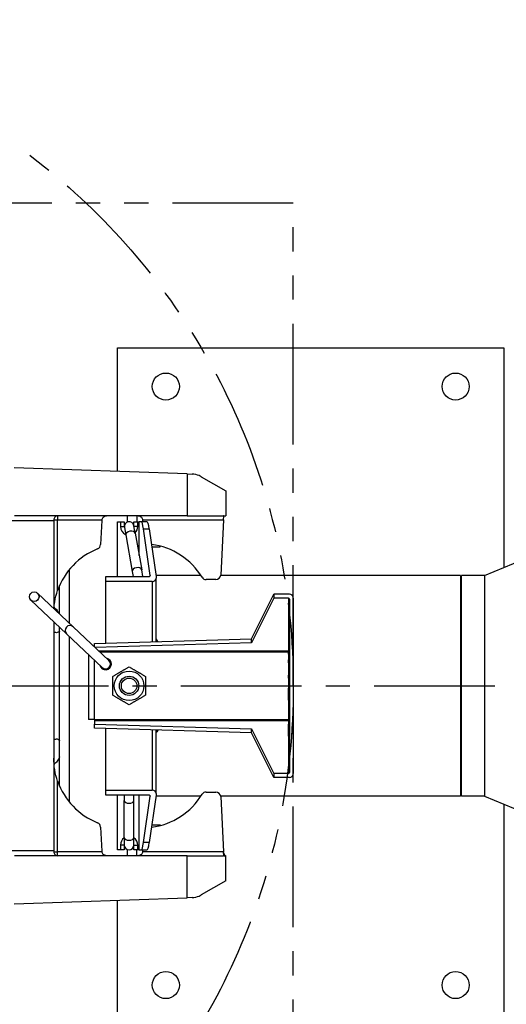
# Model space of a CAD drawing. Header units: millimetres. Extents: x 0 to 5940, y 0 to 4200.
# Tile 23 of 58: x 2561 to 2813, y 909 to 1419. Entities that reach past the tile are written whole.
import ezdxf

# ---------------------------------------------------------------- set-up
doc = ezdxf.new("R2010")
doc.units = ezdxf.units.MM
doc.header["$LTSCALE"] = 50
doc.linetypes.add('MITTE', pattern=[2, 1.25, -0.25, 0.25, -0.25])
doc.linetypes.add('PHANTOM', pattern=[2.5, 1.25, -0.25, 0.25, -0.25, 0.25, -0.25])
for name, color, linetype in [('01-LINIE-025', 1, 'CONTINUOUS'), ('02-LINIE-035', 2, 'CONTINUOUS'), ('05-ACHSE', 1, 'MITTE')]:
    doc.layers.add(name, color=color, linetype=linetype)

# ---------------------------------------------------------------- blocks, each defined once
blk = doc.blocks.new('A$C0f7e96cb')
at = {"layer": '02-LINIE-035'}
for p, q in [((-105.5, 112.5), (-117.5, 112.5)), ((-117.5, 46.86), (-117.5, 112.5)), ((-105.5, 69.8), (-105.5, 112.5)), ((-95.5, 112.5), (-95.5, 94.78)), ((-95.5, 112.5), (-87.5, 112.5)), ((-87.5, 94.78), (-87.5, 112.5)), ((68.5, 106.35), (68.5, 112.5)), ((76.5, 112.5), (68.5, 112.5)), ((76.5, 112.5), (76.5, 100.75)), ((86, 92.77), (86, 112.5)), ((86, 112.5), (98, 112.5)), ((98, 79.99), (98, 112.5)), ((-142.5, 110), (-142.5, 12.5)), ((-125.5, 110), (-142.5, 110)), ((-125.5, 110), (-125.5, 15.87)), ((-122.5, 110), (-122.5, 31.56)), ((-122.5, 110), (-117.5, 110)), ((-98, 92.68), (-98, 110)), ((-85, 110), (-85, 93.69)), ((66, 110), (66, 107.92)), ((79, 98.8), (79, 110)), ((-98, 92.68), (-98, 79.99)), ((-95.5, 92.9), (-95.5, 94.78)), ((-87.5, 94.78), (-95.5, 94.78)), ((-95.5, 82.96), (-95.5, 92.9)), ((-95.5, 92.9), (-87.5, 92.9)), ((-87.5, 92.9), (-87.5, 94.78)), ((-87.5, 92.9), (-87.5, 91.36)), ((-101, 90), (-101, 76.17)), ((-101, 90), (-100.5, 90)), ((-100.5, 76.82), (-100.5, 90)), ((-122.5, 79), (-125.5, 79)), ((-105.5, 75), (-101.87, 75)), ((-162.5, 57.15), (-142.5, 65.5)), ((-175, 57.15), (-175, -57.15)), ((-174.5, -57.15), (-174.5, 57.15)), ((-162.5, 57.15), (-174.5, 57.15)), ((-162.5, 57.15), (-162.5, -57.15)), ((-142.5, -12.5), (-142.5, -110)), ((-125.5, -15.87), (-125.5, -110)), ((-122.5, -31.56), (-122.5, -110)), ((-117.5, -112.5), (-117.5, -46.86)), ((-162.5, -57.15), (-174.5, -57.15)), ((-162.5, -57.15), (-142.5, -65.5)), ((-105.5, -112.5), (-105.5, -69.8)), ((-105.5, -75), (-101.87, -75)), ((-101, -76.17), (-101, -90)), ((-122.5, -79), (-125.5, -79)), ((-100.5, -90), (-100.5, -76.82)), ((-98, -79.99), (-98, -92.68)), ((98, -79.99), (98, -112.5)), ((-95.5, -92.9), (-95.5, -82.96)), ((-101, -90), (-100.5, -90)), ((-87.5, -91.36), (-87.5, -92.9)), ((-98, -110), (-98, -92.68)), ((-87.5, -92.9), (-95.5, -92.9)), ((-95.5, -94.78), (-95.5, -92.9)), ((-95.5, -94.78), (-95.5, -112.5)), ((-95.5, -94.78), (-87.5, -94.78)), ((-87.5, -94.78), (-87.5, -92.9)), ((-87.5, -112.5), (-87.5, -94.78)), ((-85, -93.69), (-85, -110)), ((86, -92.77), (86, -112.5)), ((76.5, -112.5), (76.5, -100.75)), ((79, -98.8), (79, -110)), ((68.5, -106.35), (68.5, -112.5)), ((-125.5, -110), (-142.5, -110)), ((-122.5, -110), (-117.5, -110)), ((66, -110), (66, -107.92)), ((-105.5, -112.5), (-117.5, -112.5)), ((-95.5, -112.5), (-87.5, -112.5)), ((76.5, -112.5), (68.5, -112.5)), ((86, -112.5), (98, -112.5))]:
    blk.add_line(p, q, dxfattribs=at)
for centre, start, end in [((-95.5, 110), 90, 180), ((-87.5, 110), 0, 90), ((68.5, 110), 90, 180), ((76.5, 110), 0, 90), ((-100.5, 92.5), 270, 0), ((-100.5, -92.5), 0, 90), ((-95.5, -110), 180, 270), ((-87.5, -110), 270, 0), ((68.5, -110), 180, 270), ((76.5, -110), 270, 0)]:
    blk.add_arc(centre, 2.5, start, end, dxfattribs=at)
for centre, major_axis, ratio, start_param, end_param in [((-95.5, 92.68), (-2.5, 0), 0.842524, 4.712389, 6.283185), ((-95.5, 92.68), (-2.5, 0), 0.087156, 4.712389, 6.283185), ((-87.5, 92.68), (2.5, 0), 0.842524, 0.403434, 1.570796), ((-87.5, 92.68), (2.5, 0), 0.087156, 0.885379, 1.570796), ((-95.5, -92.68), (-2.5, 0), 0.087156, 0, 1.570796), ((-95.5, -92.68), (-2.5, 0), 0.842524, 0, 1.570796), ((-87.5, -92.68), (2.5, 0), 0.087156, 4.712389, 5.397806), ((-87.5, -92.68), (2.5, 0), 0.842524, 4.712389, 5.879751)]:
    blk.add_ellipse(centre, major_axis=major_axis, ratio=ratio, start_param=start_param, end_param=end_param, dxfattribs=at)

msp = doc.modelspace()

# ---------------------------------------------------------------- linework, layer by layer
at = {"layer": '01-LINIE-025', "linetype": 'PHANTOM'}
for p, q in [((2702.84, 1323.66), (2012.84, 1323.66)), ((2702.84, 823.66), (2702.84, 1323.66))]:
    msp.add_line(p, q, dxfattribs=at)
msp.add_circle((2357.84, 1073.66), 345, dxfattribs=at)
at = {"layer": '02-LINIE-035'}
for p, q in [((2611.84, 1184.67), (2611.84, 1248.66)), ((2611.84, 1248.66), (2811.84, 1248.66)), ((2811.84, 1248.66), (2811.84, 1134.98)), ((2647.84, 1183.41), (2558.36, 1186.53)), ((2647.84, 1183.41), (2650.5, 1183.32)), ((2647.84, 1183.41), (2647.84, 1161.66)), ((2655.15, 1181.98), (2667.84, 1174.66)), ((2667.84, 1174.66), (2667.84, 1161.66)), ((2578.84, 1159.16), (2554.84, 1159.16)), ((2647.84, 1161.66), (2558.57, 1161.66)), ((2578.84, 1159.66), (2578.84, 1159.16)), ((2578.84, 1159.66), (2580.84, 1159.66)), ((2578.84, 1159.16), (2578.84, 1113.68)), ((2580.84, 1161.66), (2580.84, 1159.66)), ((2580.84, 1159.66), (2603.77, 1159.66)), ((2580.84, 1122.99), (2580.84, 1159.66)), ((2603.72, 1159.29), (2603.06, 1146.78)), ((2611.84, 1158.66), (2613.34, 1158.66)), ((2611.84, 1130.31), (2611.84, 1158.66)), ((2613.34, 1158.66), (2615.34, 1158.66)), ((2613.34, 1158.66), (2613.34, 1156.16)), ((2615.34, 1158.66), (2615.34, 1156.16)), ((2616.84, 1161.66), (2616.84, 1158.45)), ((2620.34, 1156.38), (2620.34, 1158.66)), ((2620.34, 1158.66), (2622.34, 1158.66)), ((2621.84, 1161.66), (2621.84, 1158.66)), ((2622.34, 1156.17), (2622.34, 1158.66)), ((2622.34, 1158.66), (2623.07, 1158.66)), ((2624.01, 1158.66), (2623.07, 1158.66)), ((2623.07, 1141.08), (2623.07, 1158.66)), ((2627.03, 1158.66), (2624.01, 1158.66)), ((2624.92, 1159.66), (2666.74, 1159.66)), ((2625, 1158.66), (2624.97, 1159.29)), ((2647.84, 1161.66), (2666.58, 1161.66)), ((2666.74, 1159.66), (2665.24, 1131.03)), ((2666.74, 1159.66), (2666.84, 1161.52)), ((2666.84, 1161.66), (2667.84, 1161.66)), ((2666.84, 1161.52), (2666.84, 1161.66)), ((2613.34, 1156.16), (2615.34, 1156.16)), ((2615.38, 1155.72), (2616.08, 1151.78)), ((2621.01, 1152.66), (2620.3, 1156.6)), ((2621.01, 1152.66), (2624.37, 1133.79)), ((2628.75, 1130.81), (2625.28, 1154.89)), ((2625.28, 1154.89), (2628.3, 1154.89)), ((2628.3, 1154.89), (2631.84, 1130.31)), ((2616.08, 1151.78), (2619.45, 1132.91)), ((2629.63, 1145.66), (2633.84, 1145.66)), ((2633.84, 1145.66), (2633.84, 1146.01)), ((2586.84, 1133.78), (2586.84, 1106.14)), ((2619.45, 1132.91), (2619.92, 1130.31)), ((2624.99, 1130.31), (2624.37, 1133.79)), ((2605.84, 1130.31), (2628.25, 1130.31)), ((2605.84, 1127.66), (2605.84, 1130.31)), ((2629.84, 1127.66), (2605.84, 1127.66)), ((2605.84, 1095.78), (2605.84, 1127.66)), ((2628.75, 1130.81), (2628.75, 1130.7)), ((2629.84, 1127.66), (2629.84, 1096.5)), ((2655.01, 1130.81), (2631.77, 1130.81)), ((2631.84, 1130.31), (2631.84, 1129.43)), ((2631.84, 1096.56), (2631.84, 1129.43)), ((2662.74, 1128.66), (2657.74, 1128.66)), ((2789.34, 1130.81), (2665.22, 1130.81)), ((2581.84, 1110.86), (2581.84, 1125.54)), ((2567, 1117.97), (2585.48, 1100.55)), ((2588.91, 1104.19), (2570.43, 1121.61)), ((2681.18, 1098.03), (2692.84, 1121.16)), ((2692.84, 1119.1), (2681.18, 1095.98)), ((2700.84, 1121.16), (2692.84, 1121.16)), ((2692.84, 1121.16), (2692.84, 1119.1)), ((2700.34, 1119.1), (2692.84, 1119.1)), ((2700.34, 1119.1), (2700.34, 1099.18)), ((2700.84, 1118.58), (2700.84, 1028.73)), ((2702.84, 1119.1), (2702.84, 1028.22)), ((2578.84, 1106.81), (2578.84, 988.16)), ((2581.84, 1102.05), (2581.84, 1103.99)), ((2581.84, 1102.05), (2581.84, 1101.85)), ((2581.84, 1045.47), (2581.84, 1101.85)), ((2607.4, 1086.77), (2588.91, 1104.19)), ((2585.48, 1100.55), (2603.97, 1083.13)), ((2586.84, 1099.27), (2586.84, 1013.53)), ((2599.84, 1095.6), (2681.18, 1098.03)), ((2632.01, 1097.67), (2631.84, 1097.67)), ((2632.75, 1096.59), (2632.45, 1097.12)), ((2681.18, 1095.98), (2681.18, 1098.03)), ((2700.84, 1099.18), (2700.34, 1099.18)), ((2700.34, 1099.18), (2700.34, 1097.24)), ((2700.84, 1097.24), (2700.34, 1097.24)), ((2700.34, 1097.24), (2700.34, 1095.28)), ((2599.84, 1093.89), (2599.84, 1095.6)), ((2681.18, 1095.98), (2600.2, 1093.56)), ((2700.34, 1091.69), (2602.18, 1091.69)), ((2700.84, 1095.28), (2700.34, 1095.28)), ((2700.34, 1095.28), (2700.34, 1093.09)), ((2700.84, 1093.09), (2700.34, 1093.09)), ((2700.34, 1093.09), (2700.34, 1091.69)), ((2700.34, 1091.69), (2700.34, 1091.61)), ((2700.84, 1091.61), (2700.34, 1091.61)), ((2700.34, 1090.03), (2700.34, 1091.61)), ((2596.84, 1089.85), (2596.84, 1056.16)), ((2599.84, 1056.16), (2599.84, 1087.02)), ((2602.69, 1091.21), (2700.34, 1091.21)), ((2700.84, 1090.03), (2700.34, 1090.03)), ((2700.34, 1090.03), (2700.34, 1087.1)), ((2700.84, 1087.1), (2700.34, 1087.1)), ((2700.34, 1085.52), (2700.34, 1087.1)), ((2605.84, 1081.96), (2605.84, 1082.46)), ((2700.84, 1085.52), (2700.34, 1085.52)), ((2700.34, 1085.52), (2700.34, 1083.8)), ((2700.84, 1083.8), (2700.34, 1083.8)), ((2700.34, 1083.8), (2700.34, 1079.19)), ((2700.84, 1079.19), (2700.34, 1079.19)), ((2700.34, 1077.6), (2700.34, 1079.19)), ((2700.34, 1077.6), (2700.34, 1077.6)), ((2700.84, 1077.6), (2700.34, 1077.6)), ((2700.84, 1077.6), (2700.34, 1077.6)), ((2700.34, 1077.6), (2700.34, 1077.6)), ((2700.84, 1077.6), (2700.34, 1077.6)), ((2700.34, 1077.6), (2700.34, 1077.6)), ((2700.84, 1077.6), (2700.34, 1077.6)), ((2700.84, 1077.6), (2700.34, 1077.6)), ((2700.84, 1077.6), (2700.34, 1077.6)), ((2700.34, 1077.6), (2700.34, 1072.45)), ((2700.84, 1072.45), (2700.34, 1072.45)), ((2700.34, 1072.45), (2700.34, 1072.45)), ((2700.84, 1072.45), (2700.34, 1072.45)), ((2700.34, 1066.2), (2700.34, 1072.45)), ((2700.84, 1066.2), (2700.34, 1066.2)), ((2700.34, 1066.2), (2700.34, 1053.79)), ((2599.84, 1056.16), (2596.84, 1056.16)), ((2599.84, 1056.11), (2599.84, 1056.16)), ((2599.84, 1056.11), (2599.84, 1055.62)), ((2700.34, 1056.11), (2599.84, 1056.11)), ((2599.84, 1055.62), (2700.34, 1055.62)), ((2599.84, 1055.62), (2599.84, 1053.77)), ((2599.84, 1051.71), (2599.84, 1053.77)), ((2599.84, 1053.77), (2681.18, 1051.34)), ((2681.18, 1049.28), (2599.84, 1051.71)), ((2605.84, 1019.66), (2605.84, 1051.53)), ((2629.84, 1050.81), (2629.84, 1019.66)), ((2631.84, 1017.89), (2631.84, 1050.75)), ((2632.75, 1050.73), (2632.29, 1049.91)), ((2681.18, 1049.28), (2681.18, 1051.34)), ((2681.18, 1051.34), (2692.84, 1028.22)), ((2700.84, 1053.79), (2700.34, 1053.79)), ((2700.34, 1047.55), (2700.34, 1053.79)), ((2581.84, 1045.47), (2581.84, 1045.27)), ((2632.14, 1049.65), (2631.84, 1049.65)), ((2692.84, 1026.16), (2681.18, 1049.28)), ((2700.34, 1047.55), (2700.34, 1047.55)), ((2700.84, 1047.55), (2700.34, 1047.55)), ((2700.34, 1047.55), (2700.34, 1047.55)), ((2700.84, 1047.55), (2700.34, 1047.55)), ((2700.84, 1047.55), (2700.34, 1047.55)), ((2700.34, 1047.55), (2700.34, 1028.22)), ((2581.84, 1021.77), (2581.84, 1045.27)), ((2700.34, 1028.22), (2692.84, 1028.22)), ((2692.84, 1028.22), (2692.84, 1026.16)), ((2700.84, 1026.16), (2692.84, 1026.16)), ((2580.84, 987.66), (2580.84, 1024.32)), ((2605.84, 1019.66), (2629.84, 1019.66)), ((2605.84, 1017), (2605.84, 1019.66)), ((2628.25, 1017), (2605.84, 1017)), ((2611.84, 988.66), (2611.84, 1017)), ((2615.34, 1017), (2615.34, 1014.32)), ((2620.34, 1014.32), (2620.34, 1017)), ((2623.07, 988.66), (2623.07, 1017)), ((2625.28, 992.43), (2628.75, 1016.5)), ((2631.84, 1017), (2628.3, 992.43)), ((2628.75, 1016.61), (2628.75, 1016.5)), ((2655.01, 1016.51), (2631.77, 1016.51)), ((2631.84, 1017.89), (2631.84, 1017)), ((2657.74, 1018.66), (2662.74, 1018.66)), ((2789.34, 1016.51), (2665.22, 1016.51)), ((2665.24, 1016.29), (2666.74, 987.66)), ((2615.34, 995.15), (2615.34, 1014.32)), ((2620.34, 995.15), (2620.34, 1014.32)), ((2811.84, 1012.33), (2811.84, 898.66)), ((2603.06, 1000.53), (2603.72, 988.03)), ((2629.63, 1001.66), (2633.84, 1001.66)), ((2633.84, 1001.66), (2633.84, 1001.3)), ((2615.34, 995.15), (2615.34, 991.16)), ((2620.34, 991.16), (2620.34, 995.15)), ((2613.34, 991.16), (2613.34, 988.66)), ((2615.34, 991.16), (2613.34, 991.16)), ((2615.34, 991.16), (2615.34, 988.66)), ((2620.34, 988.66), (2620.34, 991.14)), ((2622.34, 988.66), (2622.34, 991.14)), ((2628.3, 992.43), (2625.28, 992.43)), ((2578.84, 988.16), (2554.84, 988.16)), ((2647.84, 985.66), (2558.57, 985.66)), ((2578.84, 988.16), (2578.84, 987.66)), ((2578.84, 987.66), (2580.84, 987.66)), ((2580.84, 985.66), (2580.84, 987.66)), ((2603.77, 987.66), (2580.84, 987.66)), ((2613.34, 988.66), (2611.84, 988.66)), ((2615.34, 988.66), (2613.34, 988.66)), ((2616.84, 988.87), (2616.84, 985.66)), ((2622.34, 988.66), (2620.34, 988.66)), ((2621.84, 985.66), (2621.84, 988.66)), ((2623.07, 988.66), (2622.34, 988.66)), ((2623.07, 988.66), (2624.01, 988.66)), ((2624.01, 988.66), (2627.03, 988.66)), ((2666.74, 987.66), (2624.92, 987.66)), ((2624.97, 988.03), (2625, 988.66)), ((2647.84, 985.66), (2666.58, 985.66)), ((2647.84, 963.9), (2647.84, 985.66)), ((2666.84, 985.8), (2666.74, 987.66)), ((2666.84, 985.66), (2666.84, 985.8)), ((2666.84, 985.66), (2667.21, 985.66)), ((2667.21, 985.66), (2667.84, 985.66)), ((2667.84, 972.66), (2667.84, 985.66)), ((2667.84, 972.66), (2655.15, 965.33)), ((2558.36, 960.78), (2647.84, 963.9)), ((2650.5, 964), (2647.84, 963.9)), ((2611.84, 898.66), (2611.84, 962.65))]:
    msp.add_line(p, q, dxfattribs=at)
for centre, radius in [((2636.84, 1228.66), 7), ((2786.84, 1228.66), 7), ((2568.71, 1119.79), 2.5), ((2617.84, 1073.66), 7.65), ((2617.84, 1073.66), 5), ((2617.84, 1073.66), 4), ((2636.84, 918.66), 7), ((2786.84, 918.66), 7)]:
    msp.add_circle(centre, radius, dxfattribs=at)
for centre, radius, start, end in [((2606.22, 1159.16), 2.5, 168.463, 177), ((2617.84, 1156.16), 2.5, 10.1199, 190.1199), ((2622.47, 1159.16), 2.5, 3, 11.537), ((2617.84, 1156.16), 4.5, 180, 246.3709), ((2617.84, 1156.16), 4.5, 313.8689, 0.2123), ((2614.84, 1111.16), 36, 111.7656, 160.8119), ((2600.57, 1146.91), 2.5, 291.7656, 357), ((2624.84, 1111.16), 36, 31.2974, 82.6344), ((2657.74, 1131.16), 2.5, 211.2974, 270), ((2662.74, 1131.16), 2.5, 270, 357), ((2587.2, 1102.37), 2.5, 46.6977, 226.6977), ((2605.68, 1084.95), 3, 193.1404, 80.255), ((2605.68, 1084.95), 2.5, 226.6977, 46.6977), ((2614.84, 1036.16), 36, 199.1881, 248.2344), ((2624.84, 1036.16), 36, 277.3656, 328.7026), ((2657.74, 1016.16), 2.5, 90, 148.7026), ((2662.74, 1016.16), 2.5, 3, 90), ((2600.57, 1000.4), 2.5, 3, 68.2344), ((2617.84, 991.16), 4.5, 123.749, 180), ((2617.84, 991.16), 4.5, 359.7877, 56.251), ((2617.84, 991.16), 2.5, 180, 0), ((2606.22, 988.16), 2.5, 183, 191.537), ((2622.47, 988.16), 2.5, 348.463, 357), ((2668.75, 987.44), 2, 183, 242.9547)]:
    msp.add_arc(centre, radius, start, end, dxfattribs=at)
for centre, major_axis, ratio, start_param, end_param in [((2624.01, 1143.66), (0, -15), 0.12766, 2.416727, 3.141593), ((2627.03, 1143.66), (0, 15), 0.12766, 5.558319, 6.283185), ((2618.55, 1152.22), (-2.46, -0.44), 0.600291, 3.141593, 6.283185), ((2621.91, 1133.35), (-2.46, -0.44), 0.600291, 3.141593, 6.283185), ((2628.25, 1130.76), (0.5, 0), 0.885714, 4.712389, 6.410158), ((2629.84, 1129.43), (-2, 0), 0.885714, 1.570796, 3.141593), ((2700.34, 1118.58), (0, 0.515), 0.971641, 4.712389, 6.283185), ((2700.84, 1119.1), (0, 2.06), 0.971641, 4.712389, 6.283185), ((2700.34, 1091.21), (-0.5, 0), 0.971641, 4.136121, 4.712389), ((2700.34, 1028.73), (0, -0.515), 0.971641, 0, 1.570796), ((2700.84, 1028.22), (0, -2.06), 0.971641, 0, 1.570796), ((2628.25, 1016.56), (-0.5, 0), 0.885714, 3.01462, 4.712389), ((2629.84, 1017.89), (2, 0), 0.885714, 0, 1.570796), ((2617.84, 1014.32), (2.5, 0), 0.600291, 3.141593, 6.283185), ((2617.84, 995.15), (2.5, 0), 0.600291, 3.141593, 6.283185), ((2624.01, 1003.66), (0, -15), 0.12766, 0, 0.724866), ((2627.03, 1003.66), (0, 15), 0.12766, 3.141593, 3.866459)]:
    msp.add_ellipse(centre, major_axis=major_axis, ratio=ratio, start_param=start_param, end_param=end_param, dxfattribs=at)
for points, knots in [([(2655.15, 1181.98), (2654.81, 1182.18), (2654.44, 1182.36), (2652.94, 1183), (2651.71, 1183.27), (2650.5, 1183.32)], [4.1434367, 4.1434367, 4.1434367, 4.1434367, 4.2635705, 4.2635705, 4.6254999, 4.6254999, 4.6254999, 4.6254999]), ([(2580.84, 1161.66), (2580.59, 1161.66), (2580.31, 1161.61), (2579.78, 1161.38), (2579.53, 1161.2), (2579.2, 1160.82), (2579.07, 1160.62), (2578.89, 1160.17), (2578.84, 1159.91), (2578.84, 1159.66)], [0, 0, 0, 0, 0.1153889, 0.1153889, 0.2307778, 0.2307778, 0.3089625, 0.3089625, 0.3871472, 0.3871472, 0.3871472, 0.3871472]), ([(2603.77, 1159.66), (2603.82, 1159.91), (2603.91, 1160.17), (2604.17, 1160.62), (2604.33, 1160.82), (2604.74, 1161.2), (2605.02, 1161.38), (2605.62, 1161.61), (2605.93, 1161.66), (2606.22, 1161.66)], [1.0055842, 1.0055842, 1.0055842, 1.0055842, 1.0837689, 1.0837689, 1.1619536, 1.1619536, 1.2773425, 1.2773425, 1.3927314, 1.3927314, 1.3927314, 1.3927314]), ([(2622.47, 1161.66), (2622.76, 1161.66), (2623.07, 1161.61), (2623.66, 1161.38), (2623.95, 1161.2), (2624.35, 1160.82), (2624.51, 1160.62), (2624.77, 1160.17), (2624.87, 1159.91), (2624.92, 1159.66)], [0, 0, 0, 0, 0.1153889, 0.1153889, 0.2307778, 0.2307778, 0.3089625, 0.3089625, 0.3871472, 0.3871472, 0.3871472, 0.3871472]), ([(2622.34, 1156.17), (2622.33, 1156.17), (2622.32, 1156.17), (2622.05, 1156.17), (2621.8, 1156.17), (2621.32, 1156.17), (2621.1, 1156.17), (2620.74, 1156.17), (2620.59, 1156.17), (2620.44, 1156.17), (2620.41, 1156.17), (2620.38, 1156.17)], [-0.0029164, -0.0029164, -0.0029164, -0.0029164, 0, 0, 0.0778348, 0.0778348, 0.1559639, 0.1559639, 0.2340927, 0.2340927, 0.2734108, 0.2734108, 0.2734108, 0.2734108]), ([(2578.93, 1113.6), (2579.01, 1114.76), (2579.14, 1115.94), (2579.68, 1119.15), (2580.21, 1121.17), (2580.84, 1122.99)], [0.2433385, 0.2433385, 0.2433385, 0.2433385, 0.5787031, 0.5787031, 1.1574062, 1.1574062, 1.1574062, 1.1574062]), ([(2578.99, 1114.36), (2579.03, 1114.33), (2579.07, 1114.3), (2579.11, 1114.27), (2579.59, 1113.89), (2580.11, 1113.34), (2580.91, 1112.22), (2581.21, 1111.72), (2581.48, 1111.2)], [-0.0246729, -0.0246729, -0.0246729, -0.0246729, 0, 0, 0, 0.289003, 0.289003, 0.4748692, 0.4748692, 0.4748692, 0.4748692]), ([(2581.84, 1101.85), (2581.49, 1101.48), (2581.06, 1101.25), (2580.11, 1101.14), (2579.59, 1101.26), (2579.02, 1101.57), (2578.93, 1101.62), (2578.84, 1101.68)], [1.5725108, 1.5725108, 1.5725108, 1.5725108, 1.8482537, 1.8482537, 2.1372567, 2.1372567, 2.1900469, 2.1900469, 2.1900469, 2.1900469]), ([(2578.84, 1045.63), (2578.93, 1045.69), (2579.02, 1045.74), (2579.11, 1045.79), (2579.59, 1046.05), (2580.11, 1046.18), (2581.06, 1046.06), (2581.49, 1045.83), (2581.84, 1045.47)], [-0.0527902, -0.0527902, -0.0527902, -0.0527902, 0, 0, 0, 0.289003, 0.289003, 0.5647459, 0.5647459, 0.5647459, 0.5647459]), ([(2580.84, 1024.32), (2580.21, 1026.15), (2579.68, 1028.16), (2579, 1032.23), (2578.84, 1034.28), (2578.84, 1036.16)], [2.286495, 2.286495, 2.286495, 2.286495, 2.865198, 2.865198, 3.443901, 3.443901, 3.443901, 3.443901]), ([(2581.84, 1036.89), (2581.49, 1036.08), (2581.06, 1035.31), (2580.11, 1033.97), (2579.59, 1033.42), (2579.07, 1033.01), (2579.03, 1032.98), (2578.99, 1032.95)], [1.5725108, 1.5725108, 1.5725108, 1.5725108, 1.8482537, 1.8482537, 2.1372567, 2.1372567, 2.1619296, 2.1619296, 2.1619296, 2.1619296]), ([(2620.34, 991.14), (2620.34, 991.14), (2620.39, 991.14), (2620.59, 991.14), (2620.74, 991.14), (2621.1, 991.14), (2621.32, 991.14), (2621.8, 991.14), (2622.05, 991.14), (2622.32, 991.14), (2622.33, 991.14), (2622.34, 991.14)], [0, 0, 0, 0, 0.0781287, 0.0781287, 0.1562575, 0.1562575, 0.2343865, 0.2343865, 0.3122214, 0.3122214, 0.3151378, 0.3151378, 0.3151378, 0.3151378]), ([(2578.84, 987.66), (2578.84, 987.4), (2578.89, 987.14), (2579.07, 986.69), (2579.2, 986.49), (2579.53, 986.11), (2579.78, 985.94), (2580.31, 985.71), (2580.59, 985.66), (2580.84, 985.66)], [1.0055842, 1.0055842, 1.0055842, 1.0055842, 1.0837689, 1.0837689, 1.1619536, 1.1619536, 1.2773425, 1.2773425, 1.3927314, 1.3927314, 1.3927314, 1.3927314]), ([(2606.22, 985.66), (2605.93, 985.66), (2605.62, 985.71), (2605.02, 985.94), (2604.74, 986.11), (2604.33, 986.49), (2604.17, 986.69), (2603.91, 987.14), (2603.82, 987.4), (2603.77, 987.66)], [0, 0, 0, 0, 0.1153889, 0.1153889, 0.2307778, 0.2307778, 0.3089625, 0.3089625, 0.3871472, 0.3871472, 0.3871472, 0.3871472]), ([(2624.92, 987.66), (2624.87, 987.4), (2624.77, 987.14), (2624.51, 986.69), (2624.35, 986.49), (2623.95, 986.11), (2623.66, 985.94), (2623.07, 985.71), (2622.76, 985.66), (2622.47, 985.66)], [1.0055842, 1.0055842, 1.0055842, 1.0055842, 1.0837689, 1.0837689, 1.1619536, 1.1619536, 1.2773425, 1.2773425, 1.3927314, 1.3927314, 1.3927314, 1.3927314]), ([(2666.78, 986.85), (2666.79, 986.62), (2666.84, 986.4), (2666.99, 986), (2667.09, 985.82), (2667.21, 985.66)], [0, 0, 0, 0, 0.0679894, 0.0679894, 0.1284976, 0.1284976, 0.1284976, 0.1284976]), ([(2650.5, 964), (2651.71, 964.04), (2652.94, 964.31), (2654.44, 964.95), (2654.81, 965.13), (2655.15, 965.33)], [4.646909, 4.646909, 4.646909, 4.646909, 5.0088385, 5.0088385, 5.1289722, 5.1289722, 5.1289722, 5.1289722])]:
    msp.add_open_spline(points, degree=3, knots=knots, dxfattribs=at)
for points in [[(2666.84, 1161.52), (2666.76, 1161.61), (2666.67, 1161.66), (2666.58, 1161.66)], [(2666.58, 985.66), (2666.67, 985.66), (2666.76, 985.7), (2666.84, 985.8)]]:
    msp.add_open_spline(points, degree=3, dxfattribs=at)
for points, weights in [([(2632.59, 1096.58), (2632.61, 1097.09), (2632.01, 1097.67)], [1.06417757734, 1.1092706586, 1]), ([(2609.34, 1078.56), (2613.59, 1081.02), (2617.84, 1083.47)], [1, 1.15470053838, 1]), ([(2617.84, 1083.47), (2622.09, 1081.02), (2626.34, 1078.56)], [1, 1.15470053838, 1]), ([(2609.34, 1068.75), (2609.34, 1073.66), (2609.34, 1078.56)], [1, 1.15470053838, 1]), ([(2626.34, 1078.56), (2626.34, 1073.66), (2626.34, 1068.75)], [1, 1.15470053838, 1]), ([(2617.84, 1063.84), (2613.59, 1066.3), (2609.34, 1068.75)], [1, 1.15470053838, 1]), ([(2626.34, 1068.75), (2622.09, 1066.3), (2617.84, 1063.84)], [1, 1.15470053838, 1]), ([(2632.14, 1049.65), (2632.51, 1050.23), (2632.62, 1050.73)], [1, 1.06773860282, 1.07615590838])]:
    msp.add_rational_spline(points, weights, degree=2, dxfattribs=at)
at = {"layer": '05-ACHSE'}
msp.add_line((2044.63, 1073.66), (3867.79, 1073.66), dxfattribs=at)

# ---------------------------------------------------------------- block references
at = {"layer": '02-LINIE-035'}
msp.add_blockref('A$C0f7e96cb', (2964.34, 1073.66), dxfattribs=at)

doc.saveas('drawing.dxf')
